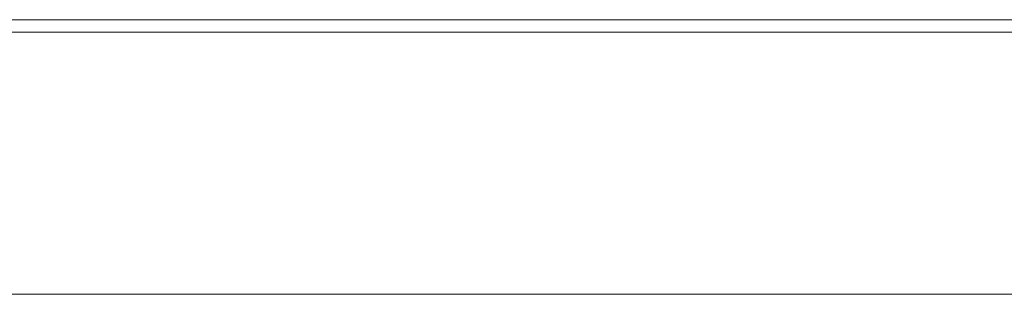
# Model space of a CAD drawing. Header units: millimetres. Extents: x -261 to 187, y -214 to 106.
# Tile 146 of 256: x -204.638 to -202.748, y -158.55 to -158.024. Entities that reach past the tile are written whole.
import ezdxf

# ---------------------------------------------------------------- set-up
doc = ezdxf.new("R2010")
doc.units = ezdxf.units.MM
doc.header["$LTSCALE"] = 0.005
doc.header["$MEASUREMENT"] = 0
doc.layers.add('IFC-Parede-Contorno', color=9, linetype='Continuous', lineweight=5)
doc.layers.add('IFC-Viga-Contorno', color=9, linetype='Continuous', lineweight=5)

msp = doc.modelspace()

# ---------------------------------------------------------------- linework, layer by layer
at = {"layer": 'IFC-Parede-Contorno', "lineweight": 5}
for p, q in [((-206.3728, -158.0235), (-204.1947, -158.0235)), ((-204.1947, -158.0235), (-204.1229, -158.0235)), ((-204.1229, -158.0235), (-204.0805, -158.0235)), ((-204.0805, -158.0235), (-203.7749, -158.0235)), ((-203.7749, -158.0235), (-203.7491, -158.0235)), ((-203.7491, -158.0235), (-203.5365, -158.0235)), ((-203.5365, -158.0235), (-194.9381, -158.0235)), ((-204.884, -158.0475), (-204.4321, -158.0475)), ((-204.4321, -158.0475), (-200.9997, -158.0475)), ((-207.1471, -158.5499), (-195.5229, -158.5499))]:
    msp.add_line(p, q, dxfattribs=at)
at = {"layer": 'IFC-Viga-Contorno', "lineweight": 5}
msp.add_line((-204.6835, -158.5499), (-200.6352, -158.5499), dxfattribs=at)

doc.saveas('drawing.dxf')
